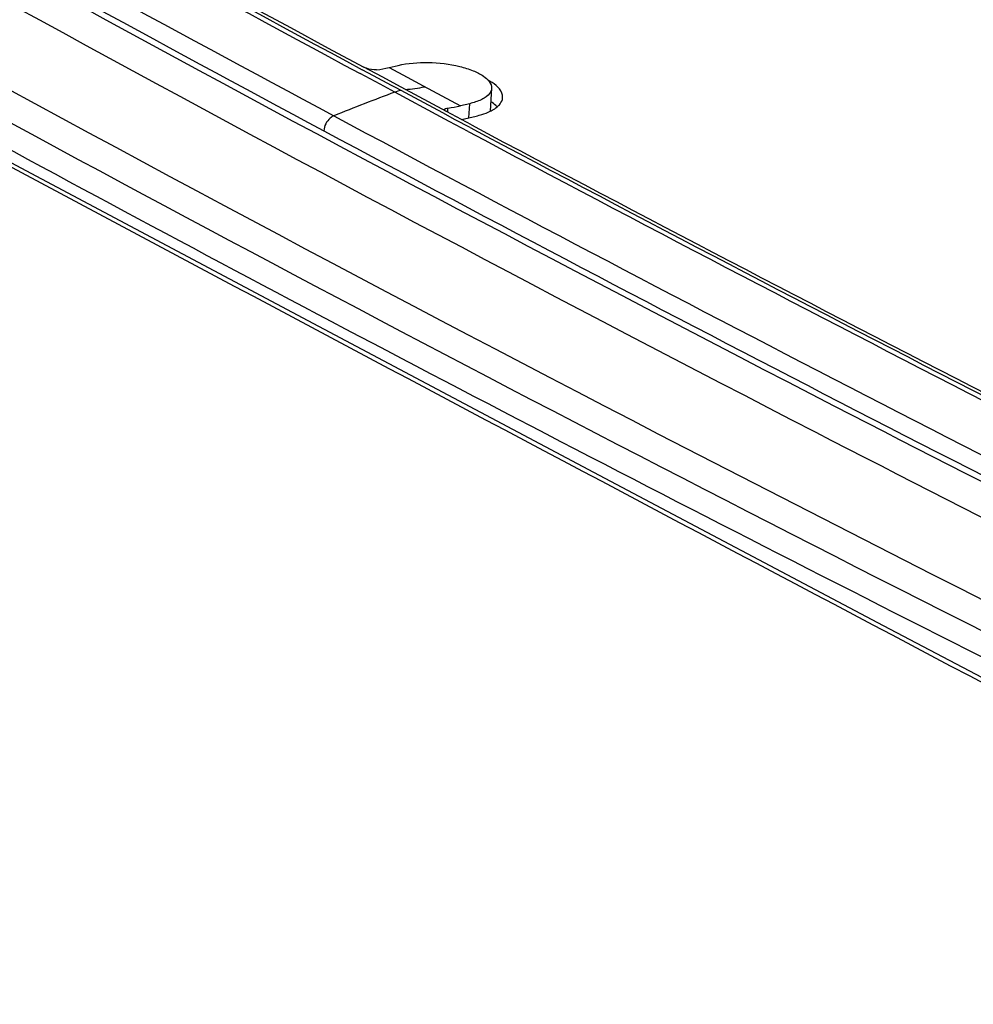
# Model space of a CAD drawing. Header units: millimetres. Extents: x 0 to 1660, y 0 to 1166.
# Tile 82 of 94: x 1449 to 1470, y 1065 to 1087. Entities that reach past the tile are written whole.
import ezdxf

# ---------------------------------------------------------------- set-up
doc = ezdxf.new("R2010")
doc.units = ezdxf.units.MM
doc.header["$LTSCALE"] = 65.395
doc.layers.get('0').update_dxf_attribs({"linetype": 'CONTINUOUS'})
doc.layers.add('SUPERFICI', color=7, linetype='CONTINUOUS')

msp = doc.modelspace()

# ---------------------------------------------------------------- linework, layer by layer
at = {"color": 7, "linetype": 'Continuous'}
for p, q in [((1449.345, 1083.382), (1443.336, 1086.597)), ((1457.039, 1085.409), (1456.642, 1085.622)), ((1457.19, 1085.612), (1457.388, 1085.66)), ((1457.449, 1085.188), (1457.039, 1085.409)), ((1458.432, 1084.661), (1457.449, 1085.188)), ((1459.408, 1085.164), (1459.375, 1084.668)), ((1458.65, 1084.545), (1458.432, 1084.661)), ((1458.933, 1084.832), (1458.733, 1084.784)), ((1458.972, 1084.373), (1458.65, 1084.545)), ((1458.757, 1084.488), (1459.075, 1084.564)), ((1455.439, 1080.135), (1449.345, 1083.382)), ((1461.617, 1076.855), (1455.439, 1080.135)), ((1467.878, 1073.543), (1461.617, 1076.855)), ((1474.221, 1070.199), (1467.878, 1073.543))]:
    msp.add_line(p, q, dxfattribs=at)
at = {"color": 9, "linetype": 'Continuous'}
for p, q in [((1456.851, 1085.437), (1456.611, 1085.566)), ((1457.19, 1085.612), (1457.579, 1085.403)), ((1456.996, 1085.251), (1456.567, 1085.482)), ((1457.24, 1085.227), (1456.851, 1085.437)), ((1457.579, 1085.403), (1457.927, 1085.216)), ((1457.315, 1085.08), (1456.996, 1085.251)), ((1457.344, 1085.172), (1457.24, 1085.227)), ((1458.35, 1084.633), (1457.344, 1085.172)), ((1457.927, 1085.216), (1458.733, 1084.784)), ((1458.305, 1084.549), (1457.315, 1085.08)), ((1458.458, 1084.659), (1458.464, 1084.737)), ((1458.912, 1084.525), (1458.933, 1084.832)), ((1458.492, 1084.449), (1458.305, 1084.549)), ((1458.623, 1084.486), (1458.35, 1084.633)), ((1458.898, 1084.233), (1458.492, 1084.449)), ((1458.942, 1084.317), (1458.623, 1084.486))]:
    msp.add_line(p, q, dxfattribs=at)
for centre, radius, start, end in [((1809.242, 1741.431), 744.653, 239.808604, 241.735004), ((1809.432, 1741.971), 745.313, 239.823762, 241.741786), ((1796.917, 1721.311), 722.265, 239.906433, 241.834849), ((1799.906, 1726.93), 729.016, 239.921736, 241.833059), ((3616.217, 5140.684), 4599.761, 241.569444, 242.324578), ((1457.717, 1083.983), 1.168, 103.5724, 110.133), ((1470.265, 1049.706), 37.67, 110.1076, 112.2546), ((1819.385, 1768.453), 778.386, 241.467899, 242.265418), ((1831.955, 1785.876), 795.724, 241.805043, 243.619642), ((1840.423, 1802.135), 814.441, 241.81764, 243.590861), ((1859.061, 1836.443), 852.028, 241.987794, 243.682908), ((1858.389, 1834.922), 850.274, 241.979609, 243.684277), ((1840.099, 1807.856), 822.903, 242.265596, 243.052177), ((1855.959, 1839.132), 857.97, 243.054619, 243.806826), ((2391.611, -2805.743), 3976.335, 103.1022, 103.930156)]:
    msp.add_arc(centre, radius, start, end, dxfattribs=at)
at = {"color": 7, "linetype": 'Continuous'}
for centre, radius, start, end in [((1809.685, 1742.107), 745.394, 239.852709, 241.729627), ((1456.701, 1087.636), 2.083, 276.0759, 283.6002), ((1458.243, 1086.809), 2.083, 276.0721, 283.6007), ((1458.641, 1086.378), 1.864, 283.4675, 287.2876), ((1858.773, 1835.503), 850.904, 241.975145, 243.672175)]:
    msp.add_arc(centre, radius, start, end, dxfattribs=at)
for points, knots in [([(1457.388, 1085.66), (1457.599, 1085.71), (1458.05, 1085.742), (1458.596, 1085.68), (1458.997, 1085.555), (1459.251, 1085.435), (1459.415, 1085.269), (1459.408, 1085.163)], [0, 0, 0, 0, 0.293477, 0.605745, 0.742968, 0.856054, 1, 1, 1, 1]), ([(1456.921, 1085.565), (1456.847, 1085.558), (1456.75, 1085.577), (1456.661, 1085.612), (1456.642, 1085.622)], [0, 0, 0, 0, 0.77477, 1, 1, 1, 1]), ([(1459.645, 1084.962), (1459.647, 1084.996), (1459.613, 1085.171), (1459.447, 1085.279), (1459.324, 1085.344)], [0, 0, 0, 0, 0.193213, 1, 1, 1, 1]), ([(1459.408, 1085.163), (1459.406, 1085.144), (1459.385, 1085.054), (1459.307, 1084.99), (1459.247, 1084.953)], [0, 0, 0, 0, 0.213756, 1, 1, 1, 1]), ([(1459.247, 1084.953), (1459.226, 1084.94), (1459.126, 1084.887), (1459.018, 1084.853), (1458.933, 1084.832)], [0, 0, 0, 0, 0.21908, 1, 1, 1, 1]), ([(1459.526, 1084.761), (1459.516, 1084.771), (1459.475, 1084.813), (1459.427, 1084.848), (1459.389, 1084.874)], [0, 0, 0, 0, 0.229395, 1, 1, 1, 1]), ([(1458.432, 1084.661), (1458.426, 1084.665), (1458.409, 1084.675), (1458.388, 1084.691), (1458.389, 1084.705)], [0, 0, 0, 0, 0.353453, 1, 1, 1, 1]), ([(1458.389, 1084.705), (1458.389, 1084.708), (1458.398, 1084.727), (1458.422, 1084.731), (1458.438, 1084.734)], [0, 0, 0, 0, 0.164882, 1, 1, 1, 1]), ([(1458.438, 1084.734), (1458.442, 1084.734), (1458.451, 1084.736), (1458.459, 1084.737), (1458.464, 1084.737)], [0, 0, 0, 0, 0.481445, 1, 1, 1, 1]), ([(1459.376, 1084.668), (1459.391, 1084.675), (1459.443, 1084.702), (1459.493, 1084.734), (1459.526, 1084.762)], [0, 0, 0, 0, 0.271496, 1, 1, 1, 1])]:
    msp.add_open_spline(points, degree=3, knots=knots, dxfattribs=at)
at = {"color": 9, "linetype": 'Continuous'}
msp.add_open_spline([(1457.536, 1085.141), (1457.679, 1085.144), (1457.822, 1085.164), (1457.961, 1085.198)], degree=3, dxfattribs=at)
at = {"color": 7, "linetype": 'Continuous'}
for points in [[(1459.589, 1084.826), (1459.619, 1084.864), (1459.642, 1084.913), (1459.645, 1084.962)], [(1459.195, 1084.597), (1459.257, 1084.617), (1459.318, 1084.64), (1459.376, 1084.668)], [(1459.526, 1084.762), (1459.549, 1084.781), (1459.571, 1084.802), (1459.589, 1084.826)]]:
    msp.add_open_spline(points, degree=3, dxfattribs=at)
at = {"color": 9, "linetype": 'Continuous'}
msp.add_open_spline([(1455.999, 1084.57), (1455.969, 1084.558), (1455.856, 1084.485), (1455.786, 1084.349), (1455.78, 1084.247)], degree=3, knots=[0, 0, 0, 0, 0.237835, 1, 1, 1, 1], dxfattribs=at)
at = {"layer": 'SUPERFICI', "color": 9, "linetype": 'Continuous'}
msp.add_arc((1833.086, 1793.15), 806.11, 241.439094, 243.83822, dxfattribs=at)
for points, knots in [([(1429.028, 1096.391), (1432.936, 1094.103), (1449.151, 1084.824), (1465.719, 1076.166), (1478.418, 1069.917)], [0, 0, 0, 0, 0.242398, 1, 1, 1, 1]), ([(1478.168, 1072.544), (1474.374, 1074.43), (1459.646, 1081.885), (1445.143, 1089.786), (1434.526, 1095.937)], [0, 0, 0, 0, 0.256703, 1, 1, 1, 1]), ([(1477.759, 1071.981), (1473.962, 1073.868), (1459.226, 1081.327), (1444.714, 1089.233), (1434.091, 1095.388)], [0, 0, 0, 0, 0.256703, 1, 1, 1, 1])]:
    msp.add_open_spline(points, degree=3, knots=knots, dxfattribs=at)

doc.saveas('drawing.dxf')
